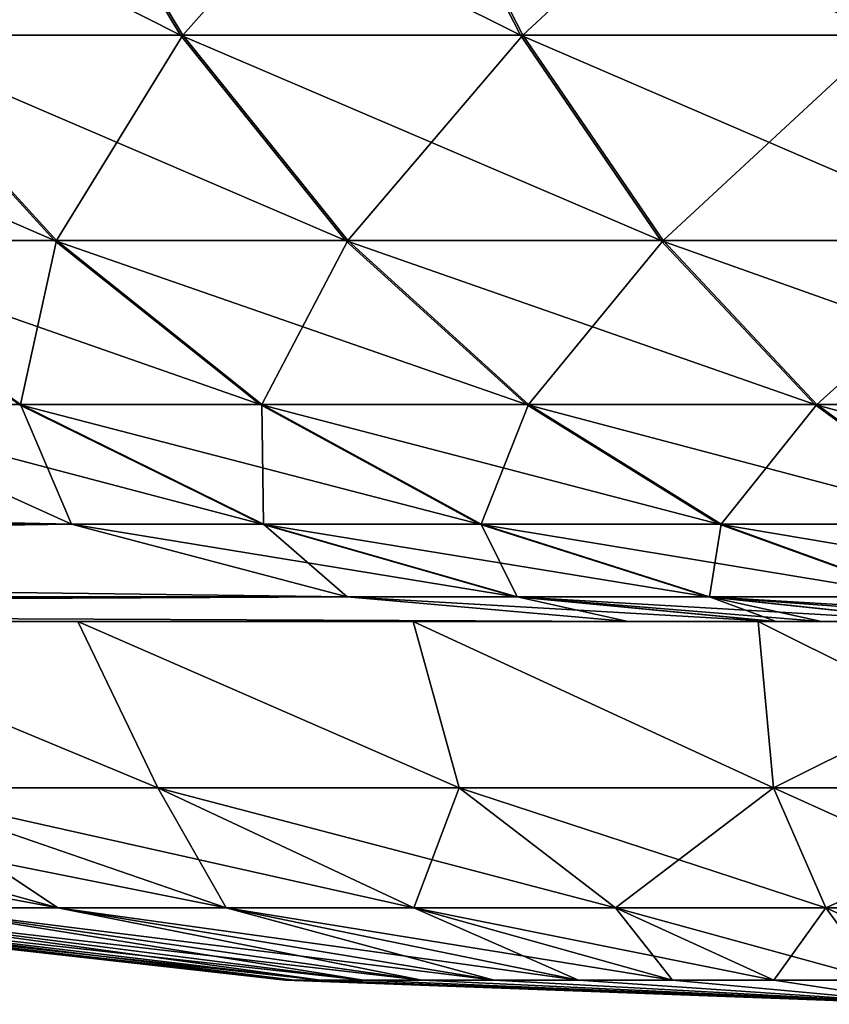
# Model space of a CAD drawing. Header units: millimetres. Extents: x -44.7 to 52.5, y -25.6 to 0.
# Tile 24 of 256: x -27.4 to -26.2, y -25.6 to -24.1. Entities that reach past the tile are written whole.
import ezdxf

# ---------------------------------------------------------------- set-up
doc = ezdxf.new("R2010")
doc.units = ezdxf.units.MM
doc.header["$LTSCALE"] = 65.185185
for name, color, linetype in [('18', 7, 'CONTINUOUS'), ('19', 7, 'CONTINUOUS'), ('2', 7, 'CONTINUOUS'), ('23', 7, 'CONTINUOUS'), ('24', 7, 'CONTINUOUS'), ('310', 7, 'CONTINUOUS'), ('311', 7, 'CONTINUOUS'), ('314', 7, 'CONTINUOUS'), ('315', 7, 'CONTINUOUS')]:
    doc.layers.add(name, color=color, linetype=linetype)

msp = doc.modelspace()

# ---------------------------------------------------------------- linework, layer by layer
at = {"layer": '18', "linetype": 'Continuous'}
for points in [[(-27.6698, -24.0817, -36.3954), (-27.93, -23.7021, -36.6763), (-27.1782, -24.0817, -36.8043), (-27.6698, -24.0817, -36.3954)], [(-27.1782, -24.0817, -36.8043), (-27.93, -23.7021, -36.6763), (-27.407, -23.7021, -37.1114), (-27.1782, -24.0817, -36.8043)], [(-27.1782, -24.0817, -36.8043), (-27.407, -23.7021, -37.1114), (-26.6458, -24.0817, -37.1585), (-27.1782, -24.0817, -36.8043)], [(-26.6458, -24.0817, -37.1585), (-27.407, -23.7021, -37.1114), (-26.8406, -23.7021, -37.4882), (-26.6458, -24.0817, -37.1585)], [(-26.6458, -24.0817, -37.1585), (-26.8406, -23.7021, -37.4882), (-26.0788, -24.0817, -37.454), (-26.6458, -24.0817, -37.1585)], [(-26.0788, -24.0817, -37.454), (-26.8406, -23.7021, -37.4882), (-26.2373, -23.7021, -37.8026), (-26.0788, -24.0817, -37.454)], [(-26.0788, -24.0817, -37.454), (-26.2373, -23.7021, -37.8026), (-25.4834, -24.0817, -37.6874), (-26.0788, -24.0817, -37.454)], [(-25.4834, -24.0817, -37.6874), (-26.2373, -23.7021, -37.8026), (-25.604, -23.7021, -38.0508), (-25.4834, -24.0817, -37.6874)], [(-27.7887, -24.4033, -35.6521), (-28.115, -24.0817, -35.9364), (-27.3756, -24.4033, -36.0779), (-27.7887, -24.4033, -35.6521)], [(-27.3756, -24.4033, -36.0779), (-28.115, -24.0817, -35.9364), (-27.6698, -24.0817, -36.3954), (-27.3756, -24.4033, -36.0779)], [(-27.3756, -24.4033, -36.0779), (-27.6698, -24.0817, -36.3954), (-26.9196, -24.4033, -36.4573), (-27.3756, -24.4033, -36.0779)], [(-26.9196, -24.4033, -36.4573), (-27.6698, -24.0817, -36.3954), (-27.1782, -24.0817, -36.8043), (-26.9196, -24.4033, -36.4573)], [(-26.9196, -24.4033, -36.4573), (-27.1782, -24.0817, -36.8043), (-26.4257, -24.4033, -36.786), (-26.9196, -24.4033, -36.4573)], [(-26.4257, -24.4033, -36.786), (-27.1782, -24.0817, -36.8043), (-26.6458, -24.0817, -37.1585), (-26.4257, -24.4033, -36.786)], [(-26.4257, -24.4033, -36.786), (-26.6458, -24.0817, -37.1585), (-25.8996, -24.4033, -37.0601), (-26.4257, -24.4033, -36.786)], [(-25.8996, -24.4033, -37.0601), (-26.6458, -24.0817, -37.1585), (-26.0788, -24.0817, -37.454), (-25.8996, -24.4033, -37.0601)], [(-27.4314, -24.6603, -35.3408), (-27.7887, -24.4033, -35.6521), (-27.0535, -24.6603, -35.7303), (-27.4314, -24.6603, -35.3408)], [(-27.0535, -24.6603, -35.7303), (-27.7887, -24.4033, -35.6521), (-27.3756, -24.4033, -36.0779), (-27.0535, -24.6603, -35.7303)], [(-27.0535, -24.6603, -35.7303), (-27.3756, -24.4033, -36.0779), (-26.6364, -24.6603, -36.0773), (-27.0535, -24.6603, -35.7303)], [(-26.6364, -24.6603, -36.0773), (-27.3756, -24.4033, -36.0779), (-26.9196, -24.4033, -36.4573), (-26.6364, -24.6603, -36.0773)], [(-26.6364, -24.6603, -36.0773), (-26.9196, -24.4033, -36.4573), (-26.1846, -24.6603, -36.3779), (-26.6364, -24.6603, -36.0773)], [(-26.1846, -24.6603, -36.3779), (-26.9196, -24.4033, -36.4573), (-26.4257, -24.4033, -36.786), (-26.1846, -24.6603, -36.3779)], [(-26.1846, -24.6603, -36.3779), (-26.4257, -24.4033, -36.786), (-25.7033, -24.6603, -36.6287), (-26.1846, -24.6603, -36.3779)], [(-25.7033, -24.6603, -36.6287), (-26.4257, -24.4033, -36.786), (-25.8996, -24.4033, -37.0601), (-25.7033, -24.6603, -36.6287)], [(-27.3489, -24.8478, -34.6268), (-27.7631, -24.6603, -34.9167), (-27.0502, -24.8478, -35.0086), (-27.3489, -24.8478, -34.6268)], [(-27.0502, -24.8478, -35.0086), (-27.7631, -24.6603, -34.9167), (-27.4314, -24.6603, -35.3408), (-27.0502, -24.8478, -35.0086)], [(-27.0502, -24.8478, -35.0086), (-27.4314, -24.6603, -35.3408), (-26.71, -24.8478, -35.3594), (-27.0502, -24.8478, -35.0086)], [(-26.71, -24.8478, -35.3594), (-27.4314, -24.6603, -35.3408), (-27.0535, -24.6603, -35.7303), (-26.71, -24.8478, -35.3594)], [(-26.71, -24.8478, -35.3594), (-27.0535, -24.6603, -35.7303), (-26.3342, -24.8478, -35.672), (-26.71, -24.8478, -35.3594)], [(-26.3342, -24.8478, -35.672), (-27.0535, -24.6603, -35.7303), (-26.6364, -24.6603, -36.0773), (-26.3342, -24.8478, -35.672)], [(-26.3342, -24.8478, -35.672), (-26.6364, -24.6603, -36.0773), (-25.9274, -24.8478, -35.9427), (-26.3342, -24.8478, -35.672)], [(-25.9274, -24.8478, -35.9427), (-26.6364, -24.6603, -36.0773), (-26.1846, -24.6603, -36.3779), (-25.9274, -24.8478, -35.9427)], [(-25.9274, -24.8478, -35.9427), (-26.1846, -24.6603, -36.3779), (-25.4939, -24.8478, -36.1685), (-25.9274, -24.8478, -35.9427)], [(-25.4939, -24.8478, -36.1685), (-26.1846, -24.6603, -36.3779), (-25.7033, -24.6603, -36.6287), (-25.4939, -24.8478, -36.1685)], [(-26.9173, -24.9617, -34.3245), (-27.3489, -24.8478, -34.6268), (-26.6529, -24.9617, -34.6624), (-26.9173, -24.9617, -34.3245)], [(-26.6529, -24.9617, -34.6624), (-27.3489, -24.8478, -34.6268), (-27.0502, -24.8478, -35.0086), (-26.6529, -24.9617, -34.6624)], [(-26.6529, -24.9617, -34.6624), (-27.0502, -24.8478, -35.0086), (-26.3518, -24.9617, -34.9729), (-26.6529, -24.9617, -34.6624)], [(-26.3518, -24.9617, -34.9729), (-27.0502, -24.8478, -35.0086), (-26.71, -24.8478, -35.3594), (-26.3518, -24.9617, -34.9729)], [(-26.3518, -24.9617, -34.9729), (-26.71, -24.8478, -35.3594), (-26.0193, -24.9617, -35.2494), (-26.3518, -24.9617, -34.9729)], [(-26.0193, -24.9617, -35.2494), (-26.71, -24.8478, -35.3594), (-26.3342, -24.8478, -35.672), (-26.0193, -24.9617, -35.2494)], [(-26.0193, -24.9617, -35.2494), (-26.3342, -24.8478, -35.672), (-25.6593, -24.9617, -35.489), (-26.0193, -24.9617, -35.2494)], [(-25.6593, -24.9617, -35.489), (-26.3342, -24.8478, -35.672), (-25.9274, -24.8478, -35.9427), (-25.6593, -24.9617, -35.489)], [(-26.247, -25, -34.3096), (-26.4767, -25, -34.016), (-26.9173, -24.9617, -34.3245), (-26.247, -25, -34.3096)], [(-26.247, -25, -34.3096), (-26.9173, -24.9617, -34.3245), (-26.6529, -24.9617, -34.6624), (-26.247, -25, -34.3096)], [(-25.9864, -25, -34.5782), (-26.1742, -25, -34.3906), (-26.6529, -24.9617, -34.6624), (-25.9864, -25, -34.5782)], [(-25.9864, -25, -34.5782), (-26.6529, -24.9617, -34.6624), (-26.3518, -24.9617, -34.9729), (-25.9864, -25, -34.5782)], [(-26.1742, -25, -34.3906), (-26.247, -25, -34.3096), (-26.6529, -24.9617, -34.6624), (-26.1742, -25, -34.3906)], [(-25.698, -25, -34.8182), (-25.8233, -25, -34.7202), (-26.3518, -24.9617, -34.9729), (-25.698, -25, -34.8182)], [(-25.698, -25, -34.8182), (-26.3518, -24.9617, -34.9729), (-26.0193, -24.9617, -35.2494), (-25.698, -25, -34.8182)], [(-25.8233, -25, -34.7202), (-25.9864, -25, -34.5782), (-26.3518, -24.9617, -34.9729), (-25.8233, -25, -34.7202)]]:
    msp.add_3dface(points, dxfattribs=at)
at = {"layer": '19', "linetype": 'Continuous'}
for points in [[(-35.7514, -24.8478, -22.6268), (-36.1655, -24.6603, -22.9167), (-27.3489, -24.8478, -34.6268), (-35.7514, -24.8478, -22.6268)], [(-27.3489, -24.8478, -34.6268), (-36.1655, -24.6603, -22.9167), (-27.7631, -24.6603, -34.9167), (-27.3489, -24.8478, -34.6268)], [(-35.3197, -24.9617, -22.3245), (-35.7514, -24.8478, -22.6268), (-26.9173, -24.9617, -34.3245), (-35.3197, -24.9617, -22.3245)], [(-26.9173, -24.9617, -34.3245), (-35.7514, -24.8478, -22.6268), (-27.3489, -24.8478, -34.6268), (-26.9173, -24.9617, -34.3245)], [(-26.4767, -25, -34.016), (-34.8792, -25, -22.016), (-35.3197, -24.9617, -22.3245), (-26.4767, -25, -34.016)], [(-26.4767, -25, -34.016), (-35.3197, -24.9617, -22.3245), (-26.9173, -24.9617, -34.3245), (-26.4767, -25, -34.016)]]:
    msp.add_3dface(points, dxfattribs=at)
at = {"layer": '2', "linetype": 'Continuous'}
for points in [[(-34.8792, -25, -22.016), (-26.4767, -25, -34.016), (-29.6687, -25, -25.5938), (-34.8792, -25, -22.016)], [(-26.4767, -25, 34.016), (-34.8792, -25, 22.016), (-28.3065, -25, 27.2679), (-26.4767, -25, 34.016)], [(-29.6687, -25, -25.5938), (-26.4767, -25, -34.016), (-29.4174, -25, -26.0785), (-29.6687, -25, -25.5938)], [(-29.4174, -25, -26.0785), (-26.4767, -25, -34.016), (-29.1031, -25, -26.5238), (-29.4174, -25, -26.0785)], [(-29.1031, -25, -26.5238), (-26.4767, -25, -34.016), (-28.7299, -25, -26.9236), (-29.1031, -25, -26.5238)], [(-28.7299, -25, -26.9236), (-26.4767, -25, -34.016), (-28.3065, -25, -27.2679), (-28.7299, -25, -26.9236)], [(-28.3065, -25, -27.2679), (-26.4767, -25, -34.016), (-27.8407, -25, -27.5512), (-28.3065, -25, -27.2679)], [(-27.8407, -25, 27.5512), (-26.4767, -25, 34.016), (-28.3065, -25, 27.2679), (-27.8407, -25, 27.5512)], [(-27.8407, -25, -27.5512), (-26.4767, -25, -34.016), (-27.339, -25, -27.7692), (-27.8407, -25, -27.5512)], [(-27.339, -25, 27.7692), (-26.4767, -25, 34.016), (-27.8407, -25, 27.5512), (-27.339, -25, 27.7692)], [(-27.339, -25, 20.2308), (-27.8407, -25, 20.4488), (-27.339, -25, -20.2308), (-27.339, -25, 20.2308)], [(-27.339, -25, -20.2308), (-27.8407, -25, 20.4488), (-27.8407, -25, -20.4488), (-27.339, -25, -20.2308)], [(-27.339, -25, -27.7692), (-26.4767, -25, -34.016), (-26.8137, -25, -27.9162), (-27.339, -25, -27.7692)], [(-26.8137, -25, 27.9162), (-26.4767, -25, 34.016), (-27.339, -25, 27.7692), (-26.8137, -25, 27.9162)], [(-26.8137, -25, 20.0838), (-27.339, -25, 20.2308), (-26.8137, -25, -20.0838), (-26.8137, -25, 20.0838)], [(-26.8137, -25, -20.0838), (-27.339, -25, 20.2308), (-27.339, -25, -20.2308), (-26.8137, -25, -20.0838)], [(-26.8137, -25, -27.9162), (-26.4767, -25, -34.016), (-26.2735, -25, -27.9906), (-26.8137, -25, -27.9162)], [(-26.2735, -25, 27.9906), (-26.4767, -25, 34.016), (-26.8137, -25, 27.9162), (-26.2735, -25, 27.9906)], [(-26.2735, -25, 20.0094), (-26.8137, -25, 20.0838), (-26.2735, -25, -20.0094), (-26.2735, -25, 20.0094)], [(-26.2735, -25, -20.0094), (-26.8137, -25, 20.0838), (-26.8137, -25, -20.0838), (-26.2735, -25, -20.0094)], [(-26.4767, -25, -34.016), (-26.247, -25, -34.3096), (-26.2735, -25, -27.9906), (-26.4767, -25, -34.016)], [(-26.2453, -25, 34.3116), (-26.4767, -25, 34.016), (-26.2735, -25, 27.9906), (-26.2453, -25, 34.3116)], [(-25.9864, -25, -34.5782), (-25.8233, -25, -34.7202), (-26.2735, -25, -27.9906), (-25.9864, -25, -34.5782)], [(-26.2735, -25, -27.9906), (-25.8233, -25, -34.7202), (-25.7265, -25, -27.9906), (-26.2735, -25, -27.9906)], [(-26.1742, -25, -34.3906), (-25.9864, -25, -34.5782), (-26.2735, -25, -27.9906), (-26.1742, -25, -34.3906)], [(-26.247, -25, -34.3096), (-26.1742, -25, -34.3906), (-26.2735, -25, -27.9906), (-26.247, -25, -34.3096)], [(-25.7265, -25, 27.9906), (-26.2453, -25, 34.3116), (-26.2735, -25, 27.9906), (-25.7265, -25, 27.9906)], [(-25.7265, -25, 20.0094), (-26.2735, -25, 20.0094), (-25.7265, -25, -20.0094), (-25.7265, -25, 20.0094)], [(-25.7265, -25, -20.0094), (-26.2735, -25, 20.0094), (-26.2735, -25, -20.0094), (-25.7265, -25, -20.0094)], [(-26.174, -25, 34.3908), (-26.2453, -25, 34.3116), (-25.7265, -25, 27.9906), (-26.174, -25, 34.3908)], [(-25.9845, -25, 34.58), (-26.174, -25, 34.3908), (-25.7265, -25, 27.9906), (-25.9845, -25, 34.58)]]:
    msp.add_3dface(points, dxfattribs=at)
at = {"layer": '23', "linetype": 'Continuous'}
for points in [[(-27.3489, -24.8478, 34.6268), (-27.7631, -24.6603, 34.9167), (-35.7514, -24.8478, 22.6268), (-27.3489, -24.8478, 34.6268)], [(-35.3197, -24.9617, 22.3245), (-27.3489, -24.8478, 34.6268), (-35.7514, -24.8478, 22.6268), (-35.3197, -24.9617, 22.3245)], [(-26.9173, -24.9617, 34.3245), (-27.3489, -24.8478, 34.6268), (-35.3197, -24.9617, 22.3245), (-26.9173, -24.9617, 34.3245)], [(-34.8792, -25, 22.016), (-26.9173, -24.9617, 34.3245), (-35.3197, -24.9617, 22.3245), (-34.8792, -25, 22.016)], [(-34.8792, -25, 22.016), (-26.4767, -25, 34.016), (-26.9173, -24.9617, 34.3245), (-34.8792, -25, 22.016)]]:
    msp.add_3dface(points, dxfattribs=at)
at = {"layer": '24', "linetype": 'Continuous'}
for points in [[(-27.6665, -24.0817, 36.3985), (-27.4032, -23.7021, 37.1142), (-27.9265, -23.7021, 36.6795), (-27.6665, -24.0817, 36.3985)], [(-27.1746, -24.0817, 36.807), (-27.4032, -23.7021, 37.1142), (-27.6665, -24.0817, 36.3985), (-27.1746, -24.0817, 36.807)], [(-27.1746, -24.0817, 36.807), (-26.8365, -23.7021, 37.4906), (-27.4032, -23.7021, 37.1142), (-27.1746, -24.0817, 36.807)], [(-26.642, -24.0817, 37.1608), (-26.8365, -23.7021, 37.4906), (-27.1746, -24.0817, 36.807), (-26.642, -24.0817, 37.1608)], [(-26.642, -24.0817, 37.1608), (-26.233, -23.7021, 37.8045), (-26.8365, -23.7021, 37.4906), (-26.642, -24.0817, 37.1608)], [(-26.0747, -24.0817, 37.4559), (-26.233, -23.7021, 37.8045), (-26.642, -24.0817, 37.1608), (-26.0747, -24.0817, 37.4559)], [(-26.0747, -24.0817, 37.4559), (-25.5994, -23.7021, 38.0523), (-26.233, -23.7021, 37.8045), (-26.0747, -24.0817, 37.4559)], [(-27.3726, -24.4033, 36.0808), (-27.6665, -24.0817, 36.3985), (-27.786, -24.4033, 35.6552), (-27.3726, -24.4033, 36.0808)], [(-27.3726, -24.4033, 36.0808), (-27.1746, -24.0817, 36.807), (-27.6665, -24.0817, 36.3985), (-27.3726, -24.4033, 36.0808)], [(-26.9162, -24.4033, 36.4598), (-27.1746, -24.0817, 36.807), (-27.3726, -24.4033, 36.0808), (-26.9162, -24.4033, 36.4598)], [(-26.9162, -24.4033, 36.4598), (-26.642, -24.0817, 37.1608), (-27.1746, -24.0817, 36.807), (-26.9162, -24.4033, 36.4598)], [(-26.4221, -24.4033, 36.7881), (-26.642, -24.0817, 37.1608), (-26.9162, -24.4033, 36.4598), (-26.4221, -24.4033, 36.7881)], [(-26.4221, -24.4033, 36.7881), (-26.0747, -24.0817, 37.4559), (-26.642, -24.0817, 37.1608), (-26.4221, -24.4033, 36.7881)], [(-25.8958, -24.4033, 37.0618), (-26.0747, -24.0817, 37.4559), (-26.4221, -24.4033, 36.7881), (-25.8958, -24.4033, 37.0618)], [(-27.4289, -24.6603, 35.3436), (-27.3726, -24.4033, 36.0808), (-27.786, -24.4033, 35.6552), (-27.4289, -24.6603, 35.3436)], [(-27.4289, -24.6603, 35.3436), (-27.786, -24.4033, 35.6552), (-27.7631, -24.6603, 34.9167), (-27.4289, -24.6603, 35.3436)], [(-27.0508, -24.6603, 35.7329), (-27.3726, -24.4033, 36.0808), (-27.4289, -24.6603, 35.3436), (-27.0508, -24.6603, 35.7329)], [(-27.0508, -24.6603, 35.7329), (-26.9162, -24.4033, 36.4598), (-27.3726, -24.4033, 36.0808), (-27.0508, -24.6603, 35.7329)], [(-26.6333, -24.6603, 36.0796), (-26.9162, -24.4033, 36.4598), (-27.0508, -24.6603, 35.7329), (-26.6333, -24.6603, 36.0796)], [(-26.6333, -24.6603, 36.0796), (-26.4221, -24.4033, 36.7881), (-26.9162, -24.4033, 36.4598), (-26.6333, -24.6603, 36.0796)], [(-26.1813, -24.6603, 36.3799), (-26.4221, -24.4033, 36.7881), (-26.6333, -24.6603, 36.0796), (-26.1813, -24.6603, 36.3799)], [(-26.1813, -24.6603, 36.3799), (-25.8958, -24.4033, 37.0618), (-26.4221, -24.4033, 36.7881), (-26.1813, -24.6603, 36.3799)], [(-25.6998, -24.6603, 36.6303), (-25.8958, -24.4033, 37.0618), (-26.1813, -24.6603, 36.3799), (-25.6998, -24.6603, 36.6303)], [(-27.3489, -24.8478, 34.6268), (-27.4289, -24.6603, 35.3436), (-27.7631, -24.6603, 34.9167), (-27.3489, -24.8478, 34.6268)], [(-27.048, -24.8478, 35.0112), (-27.0508, -24.6603, 35.7329), (-27.4289, -24.6603, 35.3436), (-27.048, -24.8478, 35.0112)], [(-27.048, -24.8478, 35.0112), (-27.4289, -24.6603, 35.3436), (-27.3489, -24.8478, 34.6268), (-27.048, -24.8478, 35.0112)], [(-26.7074, -24.8478, 35.3618), (-26.6333, -24.6603, 36.0796), (-27.0508, -24.6603, 35.7329), (-26.7074, -24.8478, 35.3618)], [(-26.7074, -24.8478, 35.3618), (-27.0508, -24.6603, 35.7329), (-27.048, -24.8478, 35.0112), (-26.7074, -24.8478, 35.3618)], [(-26.3315, -24.8478, 35.674), (-26.6333, -24.6603, 36.0796), (-26.7074, -24.8478, 35.3618), (-26.3315, -24.8478, 35.674)], [(-26.3315, -24.8478, 35.674), (-26.1813, -24.6603, 36.3799), (-26.6333, -24.6603, 36.0796), (-26.3315, -24.8478, 35.674)], [(-25.9244, -24.8478, 35.9444), (-26.1813, -24.6603, 36.3799), (-26.3315, -24.8478, 35.674), (-25.9244, -24.8478, 35.9444)], [(-25.9244, -24.8478, 35.9444), (-25.6998, -24.6603, 36.6303), (-26.1813, -24.6603, 36.3799), (-25.9244, -24.8478, 35.9444)], [(-26.9173, -24.9617, 34.3245), (-27.048, -24.8478, 35.0112), (-27.3489, -24.8478, 34.6268), (-26.9173, -24.9617, 34.3245)], [(-26.6509, -24.9617, 34.6647), (-26.7074, -24.8478, 35.3618), (-27.048, -24.8478, 35.0112), (-26.6509, -24.9617, 34.6647)], [(-26.6509, -24.9617, 34.6647), (-27.048, -24.8478, 35.0112), (-26.9173, -24.9617, 34.3245), (-26.6509, -24.9617, 34.6647)], [(-26.3496, -24.9617, 34.9749), (-26.3315, -24.8478, 35.674), (-26.7074, -24.8478, 35.3618), (-26.3496, -24.9617, 34.9749)], [(-26.3496, -24.9617, 34.9749), (-26.7074, -24.8478, 35.3618), (-26.6509, -24.9617, 34.6647), (-26.3496, -24.9617, 34.9749)], [(-26.0169, -24.9617, 35.2512), (-26.3315, -24.8478, 35.674), (-26.3496, -24.9617, 34.9749), (-26.0169, -24.9617, 35.2512)], [(-26.0169, -24.9617, 35.2512), (-25.9244, -24.8478, 35.9444), (-26.3315, -24.8478, 35.674), (-26.0169, -24.9617, 35.2512)], [(-26.4767, -25, 34.016), (-26.6509, -24.9617, 34.6647), (-26.9173, -24.9617, 34.3245), (-26.4767, -25, 34.016)], [(-26.4767, -25, 34.016), (-26.2453, -25, 34.3116), (-26.6509, -24.9617, 34.6647), (-26.4767, -25, 34.016)], [(-26.2453, -25, 34.3116), (-26.3496, -24.9617, 34.9749), (-26.6509, -24.9617, 34.6647), (-26.2453, -25, 34.3116)], [(-26.2453, -25, 34.3116), (-26.174, -25, 34.3908), (-26.3496, -24.9617, 34.9749), (-26.2453, -25, 34.3116)], [(-26.174, -25, 34.3908), (-25.9845, -25, 34.58), (-26.3496, -24.9617, 34.9749), (-26.174, -25, 34.3908)], [(-25.9845, -25, 34.58), (-26.0169, -24.9617, 35.2512), (-26.3496, -24.9617, 34.9749), (-25.9845, -25, 34.58)]]:
    msp.add_3dface(points, dxfattribs=at)
at = {"layer": '310', "linetype": 'Continuous'}
for points in [[(-27.8407, -25, 20.4488), (-27.339, -25, 20.2308), (-27.2137, -25.261, 21.233), (-27.8407, -25, 20.4488)], [(-27.6526, -25.261, 21.4705), (-27.8407, -25, 20.4488), (-27.2137, -25.261, 21.233), (-27.6526, -25.261, 21.4705)], [(-27.339, -25, 20.2308), (-26.8137, -25, 20.0838), (-26.7417, -25.261, 21.0709), (-27.339, -25, 20.2308)], [(-27.2137, -25.261, 21.233), (-27.339, -25, 20.2308), (-26.7417, -25.261, 21.0709), (-27.2137, -25.261, 21.233)], [(-26.8137, -25, 20.0838), (-26.2735, -25, 20.0094), (-26.2495, -25.261, 20.9888), (-26.8137, -25, 20.0838)], [(-26.7417, -25.261, 21.0709), (-26.8137, -25, 20.0838), (-26.2495, -25.261, 20.9888), (-26.7417, -25.261, 21.0709)], [(-26.2735, -25, 20.0094), (-25.7265, -25, 20.0094), (-26.2495, -25.261, 20.9888), (-26.2735, -25, 20.0094)], [(-26.2495, -25.261, 20.9888), (-25.7265, -25, 20.0094), (-25.7505, -25.261, 20.9888), (-26.2495, -25.261, 20.9888)], [(-28.0464, -25.261, 21.777), (-27.6526, -25.261, 21.4705), (-27.3704, -25.449, 22.5114), (-28.0464, -25.261, 21.777)], [(-28.0464, -25.261, 21.777), (-27.3704, -25.449, 22.5114), (-27.5967, -25.449, 22.7572), (-28.0464, -25.261, 21.777)], [(-27.6526, -25.261, 21.4705), (-27.2137, -25.261, 21.233), (-27.1067, -25.449, 22.3061), (-27.6526, -25.261, 21.4705)], [(-27.6526, -25.261, 21.4705), (-27.1067, -25.449, 22.3061), (-27.3704, -25.449, 22.5114), (-27.6526, -25.261, 21.4705)], [(-27.2137, -25.261, 21.233), (-26.7417, -25.261, 21.0709), (-26.8128, -25.449, 22.147), (-27.2137, -25.261, 21.233)], [(-27.2137, -25.261, 21.233), (-26.8128, -25.449, 22.147), (-27.1067, -25.449, 22.3061), (-27.2137, -25.261, 21.233)], [(-26.7417, -25.261, 21.0709), (-26.4967, -25.449, 22.0385), (-26.8128, -25.449, 22.147), (-26.7417, -25.261, 21.0709)], [(-26.7417, -25.261, 21.0709), (-26.2495, -25.261, 20.9888), (-26.4967, -25.449, 22.0385), (-26.7417, -25.261, 21.0709)], [(-26.2495, -25.261, 20.9888), (-26.1671, -25.449, 21.9835), (-26.4967, -25.449, 22.0385), (-26.2495, -25.261, 20.9888)], [(-26.2495, -25.261, 20.9888), (-25.7505, -25.261, 20.9888), (-26.1671, -25.449, 21.9835), (-26.2495, -25.261, 20.9888)], [(-25.7505, -25.261, 20.9888), (-25.8329, -25.449, 21.9835), (-26.1671, -25.449, 21.9835), (-25.7505, -25.261, 20.9888)], [(-27.014, -25.5622, 24), (-28.0234, -25.449, 24), (-27.9958, -25.449, 23.667), (-27.014, -25.5622, 24)], [(-27.0002, -25.5622, 23.8331), (-27.014, -25.5622, 24), (-27.9958, -25.449, 23.667), (-27.0002, -25.5622, 23.8331)], [(-27.9137, -25.449, 23.343), (-27.0002, -25.5622, 23.8331), (-27.9958, -25.449, 23.667), (-27.9137, -25.449, 23.343)], [(-26.9591, -25.5622, 23.6708), (-27.0002, -25.5622, 23.8331), (-27.9137, -25.449, 23.343), (-26.9591, -25.5622, 23.6708)], [(-27.7795, -25.449, 23.037), (-26.9591, -25.5622, 23.6708), (-27.9137, -25.449, 23.343), (-27.7795, -25.449, 23.037)], [(-26.8918, -25.5622, 23.5174), (-26.9591, -25.5622, 23.6708), (-27.7795, -25.449, 23.037), (-26.8918, -25.5622, 23.5174)], [(-27.5967, -25.449, 22.7572), (-26.8918, -25.5622, 23.5174), (-27.7795, -25.449, 23.037), (-27.5967, -25.449, 22.7572)], [(-26.8002, -25.5622, 23.3772), (-26.8918, -25.5622, 23.5174), (-27.5967, -25.449, 22.7572), (-26.8002, -25.5622, 23.3772)], [(-27.3704, -25.449, 22.5114), (-26.8002, -25.5622, 23.3772), (-27.5967, -25.449, 22.7572), (-27.3704, -25.449, 22.5114)], [(-26.6868, -25.5622, 23.254), (-26.8002, -25.5622, 23.3772), (-27.3704, -25.449, 22.5114), (-26.6868, -25.5622, 23.254)], [(-27.1067, -25.449, 22.3061), (-26.6868, -25.5622, 23.254), (-27.3704, -25.449, 22.5114), (-27.1067, -25.449, 22.3061)], [(-26.5546, -25.5622, 23.1511), (-26.6868, -25.5622, 23.254), (-27.1067, -25.449, 22.3061), (-26.5546, -25.5622, 23.1511)], [(-26.8128, -25.449, 22.147), (-26.5546, -25.5622, 23.1511), (-27.1067, -25.449, 22.3061), (-26.8128, -25.449, 22.147)], [(-26.4073, -25.5622, 23.0714), (-26.5546, -25.5622, 23.1511), (-26.8128, -25.449, 22.147), (-26.4073, -25.5622, 23.0714)], [(-26.4967, -25.449, 22.0385), (-26.4073, -25.5622, 23.0714), (-26.8128, -25.449, 22.147), (-26.4967, -25.449, 22.0385)], [(-26.2489, -25.5622, 23.017), (-26.4073, -25.5622, 23.0714), (-26.4967, -25.449, 22.0385), (-26.2489, -25.5622, 23.017)], [(-26.1671, -25.449, 21.9835), (-26.2489, -25.5622, 23.017), (-26.4967, -25.449, 22.0385), (-26.1671, -25.449, 21.9835)], [(-26.0837, -25.5622, 22.9895), (-26.2489, -25.5622, 23.017), (-26.1671, -25.449, 21.9835), (-26.0837, -25.5622, 22.9895)], [(-25.8329, -25.449, 21.9835), (-26.0837, -25.5622, 22.9895), (-26.1671, -25.449, 21.9835), (-25.8329, -25.449, 21.9835)], [(-27.0002, -25.5622, 23.8331), (-26, -25.6, 24), (-27.014, -25.5622, 24), (-27.0002, -25.5622, 23.8331)], [(-26.9591, -25.5622, 23.6708), (-26, -25.6, 24), (-27.0002, -25.5622, 23.8331), (-26.9591, -25.5622, 23.6708)], [(-26.8918, -25.5622, 23.5174), (-26, -25.6, 24), (-26.9591, -25.5622, 23.6708), (-26.8918, -25.5622, 23.5174)], [(-26.8002, -25.5622, 23.3772), (-26, -25.6, 24), (-26.8918, -25.5622, 23.5174), (-26.8002, -25.5622, 23.3772)], [(-26.6868, -25.5622, 23.254), (-26, -25.6, 24), (-26.8002, -25.5622, 23.3772), (-26.6868, -25.5622, 23.254)], [(-26.5546, -25.5622, 23.1511), (-26, -25.6, 24), (-26.6868, -25.5622, 23.254), (-26.5546, -25.5622, 23.1511)], [(-26.4073, -25.5622, 23.0714), (-26, -25.6, 24), (-26.5546, -25.5622, 23.1511), (-26.4073, -25.5622, 23.0714)], [(-26.2489, -25.5622, 23.017), (-26, -25.6, 24), (-26.4073, -25.5622, 23.0714), (-26.2489, -25.5622, 23.017)], [(-26.0837, -25.5622, 22.9895), (-26, -25.6, 24), (-26.2489, -25.5622, 23.017), (-26.0837, -25.5622, 22.9895)]]:
    msp.add_3dface(points, dxfattribs=at)
at = {"layer": '311', "linetype": 'Continuous'}
for points in [[(-27.339, -25, 27.7692), (-27.8407, -25, 27.5512), (-27.2137, -25.261, 26.767), (-27.339, -25, 27.7692)], [(-27.2137, -25.261, 26.767), (-27.8407, -25, 27.5512), (-27.6526, -25.261, 26.5295), (-27.2137, -25.261, 26.767)], [(-26.8137, -25, 27.9162), (-27.339, -25, 27.7692), (-26.7417, -25.261, 26.9291), (-26.8137, -25, 27.9162)], [(-26.7417, -25.261, 26.9291), (-27.339, -25, 27.7692), (-27.2137, -25.261, 26.767), (-26.7417, -25.261, 26.9291)], [(-26.2735, -25, 27.9906), (-26.8137, -25, 27.9162), (-26.2495, -25.261, 27.0112), (-26.2735, -25, 27.9906)], [(-26.2495, -25.261, 27.0112), (-26.8137, -25, 27.9162), (-26.7417, -25.261, 26.9291), (-26.2495, -25.261, 27.0112)], [(-25.7265, -25, 27.9906), (-26.2735, -25, 27.9906), (-25.7505, -25.261, 27.0112), (-25.7265, -25, 27.9906)], [(-25.7505, -25.261, 27.0112), (-26.2735, -25, 27.9906), (-26.2495, -25.261, 27.0112), (-25.7505, -25.261, 27.0112)], [(-28.0464, -25.261, 26.223), (-28.3844, -25.261, 25.8559), (-27.3704, -25.449, 25.4886), (-28.0464, -25.261, 26.223)], [(-28.3844, -25.261, 25.8559), (-27.5967, -25.449, 25.2428), (-27.3704, -25.449, 25.4886), (-28.3844, -25.261, 25.8559)], [(-27.6526, -25.261, 26.5295), (-28.0464, -25.261, 26.223), (-27.1067, -25.449, 25.6939), (-27.6526, -25.261, 26.5295)], [(-28.0464, -25.261, 26.223), (-27.3704, -25.449, 25.4886), (-27.1067, -25.449, 25.6939), (-28.0464, -25.261, 26.223)], [(-27.2137, -25.261, 26.767), (-27.6526, -25.261, 26.5295), (-26.8128, -25.449, 25.853), (-27.2137, -25.261, 26.767)], [(-27.6526, -25.261, 26.5295), (-27.1067, -25.449, 25.6939), (-26.8128, -25.449, 25.853), (-27.6526, -25.261, 26.5295)], [(-26.7417, -25.261, 26.9291), (-27.2137, -25.261, 26.767), (-26.4967, -25.449, 25.9615), (-26.7417, -25.261, 26.9291)], [(-27.2137, -25.261, 26.767), (-26.8128, -25.449, 25.853), (-26.4967, -25.449, 25.9615), (-27.2137, -25.261, 26.767)], [(-26.2495, -25.261, 27.0112), (-26.7417, -25.261, 26.9291), (-26.1671, -25.449, 26.0165), (-26.2495, -25.261, 27.0112)], [(-26.7417, -25.261, 26.9291), (-26.4967, -25.449, 25.9615), (-26.1671, -25.449, 26.0165), (-26.7417, -25.261, 26.9291)], [(-25.7505, -25.261, 27.0112), (-26.2495, -25.261, 27.0112), (-25.8329, -25.449, 26.0165), (-25.7505, -25.261, 27.0112)], [(-26.2495, -25.261, 27.0112), (-26.1671, -25.449, 26.0165), (-25.8329, -25.449, 26.0165), (-26.2495, -25.261, 27.0112)], [(-28.0234, -25.449, 24), (-27.014, -25.5622, 24), (-27.0002, -25.5622, 24.1669), (-28.0234, -25.449, 24)], [(-28.0234, -25.449, 24), (-27.0002, -25.5622, 24.1669), (-27.9958, -25.449, 24.333), (-28.0234, -25.449, 24)], [(-27.0002, -25.5622, 24.1669), (-26.9591, -25.5622, 24.3292), (-27.9958, -25.449, 24.333), (-27.0002, -25.5622, 24.1669)], [(-27.9958, -25.449, 24.333), (-26.9591, -25.5622, 24.3292), (-27.9137, -25.449, 24.657), (-27.9958, -25.449, 24.333)], [(-26.9591, -25.5622, 24.3292), (-26.8918, -25.5622, 24.4826), (-27.9137, -25.449, 24.657), (-26.9591, -25.5622, 24.3292)], [(-27.9137, -25.449, 24.657), (-26.8918, -25.5622, 24.4826), (-27.7795, -25.449, 24.963), (-27.9137, -25.449, 24.657)], [(-26.8918, -25.5622, 24.4826), (-26.8002, -25.5622, 24.6228), (-27.7795, -25.449, 24.963), (-26.8918, -25.5622, 24.4826)], [(-27.7795, -25.449, 24.963), (-26.8002, -25.5622, 24.6228), (-27.5967, -25.449, 25.2428), (-27.7795, -25.449, 24.963)], [(-26.8002, -25.5622, 24.6228), (-26.6868, -25.5622, 24.746), (-27.5967, -25.449, 25.2428), (-26.8002, -25.5622, 24.6228)], [(-27.5967, -25.449, 25.2428), (-26.6868, -25.5622, 24.746), (-27.3704, -25.449, 25.4886), (-27.5967, -25.449, 25.2428)], [(-26.6868, -25.5622, 24.746), (-26.5546, -25.5622, 24.8489), (-27.3704, -25.449, 25.4886), (-26.6868, -25.5622, 24.746)], [(-27.3704, -25.449, 25.4886), (-26.5546, -25.5622, 24.8489), (-27.1067, -25.449, 25.6939), (-27.3704, -25.449, 25.4886)], [(-26.5546, -25.5622, 24.8489), (-26.4073, -25.5622, 24.9286), (-27.1067, -25.449, 25.6939), (-26.5546, -25.5622, 24.8489)], [(-27.1067, -25.449, 25.6939), (-26.4073, -25.5622, 24.9286), (-26.8128, -25.449, 25.853), (-27.1067, -25.449, 25.6939)], [(-26.4073, -25.5622, 24.9286), (-26.2489, -25.5622, 24.983), (-26.8128, -25.449, 25.853), (-26.4073, -25.5622, 24.9286)], [(-26.8128, -25.449, 25.853), (-26.2489, -25.5622, 24.983), (-26.4967, -25.449, 25.9615), (-26.8128, -25.449, 25.853)], [(-26.2489, -25.5622, 24.983), (-26.0837, -25.5622, 25.0105), (-26.4967, -25.449, 25.9615), (-26.2489, -25.5622, 24.983)], [(-26.4967, -25.449, 25.9615), (-26.0837, -25.5622, 25.0105), (-26.1671, -25.449, 26.0165), (-26.4967, -25.449, 25.9615)], [(-26.0837, -25.5622, 25.0105), (-25.9163, -25.5622, 25.0105), (-26.1671, -25.449, 26.0165), (-26.0837, -25.5622, 25.0105)], [(-26.1671, -25.449, 26.0165), (-25.9163, -25.5622, 25.0105), (-25.8329, -25.449, 26.0165), (-26.1671, -25.449, 26.0165)], [(-27.014, -25.5622, 24), (-26, -25.6, 24), (-27.0002, -25.5622, 24.1669), (-27.014, -25.5622, 24)], [(-27.0002, -25.5622, 24.1669), (-26, -25.6, 24), (-26.9591, -25.5622, 24.3292), (-27.0002, -25.5622, 24.1669)], [(-26.9591, -25.5622, 24.3292), (-26, -25.6, 24), (-26.8918, -25.5622, 24.4826), (-26.9591, -25.5622, 24.3292)], [(-26.8918, -25.5622, 24.4826), (-26, -25.6, 24), (-26.8002, -25.5622, 24.6228), (-26.8918, -25.5622, 24.4826)], [(-26.8002, -25.5622, 24.6228), (-26, -25.6, 24), (-26.6868, -25.5622, 24.746), (-26.8002, -25.5622, 24.6228)], [(-26.6868, -25.5622, 24.746), (-26, -25.6, 24), (-26.5546, -25.5622, 24.8489), (-26.6868, -25.5622, 24.746)], [(-26.5546, -25.5622, 24.8489), (-26, -25.6, 24), (-26.4073, -25.5622, 24.9286), (-26.5546, -25.5622, 24.8489)], [(-26.4073, -25.5622, 24.9286), (-26, -25.6, 24), (-26.2489, -25.5622, 24.983), (-26.4073, -25.5622, 24.9286)], [(-26.2489, -25.5622, 24.983), (-26, -25.6, 24), (-26.0837, -25.5622, 25.0105), (-26.2489, -25.5622, 24.983)]]:
    msp.add_3dface(points, dxfattribs=at)
at = {"layer": '314', "linetype": 'Continuous'}
for points in [[(-27.8407, -25, -27.5512), (-27.339, -25, -27.7692), (-27.2137, -25.261, -26.767), (-27.8407, -25, -27.5512)], [(-27.6526, -25.261, -26.5295), (-27.8407, -25, -27.5512), (-27.2137, -25.261, -26.767), (-27.6526, -25.261, -26.5295)], [(-27.339, -25, -27.7692), (-26.8137, -25, -27.9162), (-26.7417, -25.261, -26.9291), (-27.339, -25, -27.7692)], [(-27.2137, -25.261, -26.767), (-27.339, -25, -27.7692), (-26.7417, -25.261, -26.9291), (-27.2137, -25.261, -26.767)], [(-26.8137, -25, -27.9162), (-26.2735, -25, -27.9906), (-26.2495, -25.261, -27.0112), (-26.8137, -25, -27.9162)], [(-26.7417, -25.261, -26.9291), (-26.8137, -25, -27.9162), (-26.2495, -25.261, -27.0112), (-26.7417, -25.261, -26.9291)], [(-26.2735, -25, -27.9906), (-25.7265, -25, -27.9906), (-26.2495, -25.261, -27.0112), (-26.2735, -25, -27.9906)], [(-26.2495, -25.261, -27.0112), (-25.7265, -25, -27.9906), (-25.7505, -25.261, -27.0112), (-26.2495, -25.261, -27.0112)], [(-28.0464, -25.261, -26.223), (-27.6526, -25.261, -26.5295), (-27.3704, -25.449, -25.4886), (-28.0464, -25.261, -26.223)], [(-28.0464, -25.261, -26.223), (-27.3704, -25.449, -25.4886), (-27.5967, -25.449, -25.2428), (-28.0464, -25.261, -26.223)], [(-27.6526, -25.261, -26.5295), (-27.2137, -25.261, -26.767), (-27.1067, -25.449, -25.6939), (-27.6526, -25.261, -26.5295)], [(-27.6526, -25.261, -26.5295), (-27.1067, -25.449, -25.6939), (-27.3704, -25.449, -25.4886), (-27.6526, -25.261, -26.5295)], [(-27.2137, -25.261, -26.767), (-26.7417, -25.261, -26.9291), (-26.8128, -25.449, -25.853), (-27.2137, -25.261, -26.767)], [(-27.2137, -25.261, -26.767), (-26.8128, -25.449, -25.853), (-27.1067, -25.449, -25.6939), (-27.2137, -25.261, -26.767)], [(-26.7417, -25.261, -26.9291), (-26.4967, -25.449, -25.9615), (-26.8128, -25.449, -25.853), (-26.7417, -25.261, -26.9291)], [(-26.7417, -25.261, -26.9291), (-26.2495, -25.261, -27.0112), (-26.4967, -25.449, -25.9615), (-26.7417, -25.261, -26.9291)], [(-26.2495, -25.261, -27.0112), (-26.1671, -25.449, -26.0165), (-26.4967, -25.449, -25.9615), (-26.2495, -25.261, -27.0112)], [(-26.2495, -25.261, -27.0112), (-25.7505, -25.261, -27.0112), (-26.1671, -25.449, -26.0165), (-26.2495, -25.261, -27.0112)], [(-25.7505, -25.261, -27.0112), (-25.8329, -25.449, -26.0165), (-26.1671, -25.449, -26.0165), (-25.7505, -25.261, -27.0112)], [(-27.014, -25.5622, -24), (-28.0234, -25.449, -24), (-27.9958, -25.449, -24.333), (-27.014, -25.5622, -24)], [(-27.0002, -25.5622, -24.1669), (-27.014, -25.5622, -24), (-27.9958, -25.449, -24.333), (-27.0002, -25.5622, -24.1669)], [(-27.9137, -25.449, -24.657), (-27.0002, -25.5622, -24.1669), (-27.9958, -25.449, -24.333), (-27.9137, -25.449, -24.657)], [(-26.9591, -25.5622, -24.3292), (-27.0002, -25.5622, -24.1669), (-27.9137, -25.449, -24.657), (-26.9591, -25.5622, -24.3292)], [(-27.7795, -25.449, -24.963), (-26.9591, -25.5622, -24.3292), (-27.9137, -25.449, -24.657), (-27.7795, -25.449, -24.963)], [(-26.8918, -25.5622, -24.4826), (-26.9591, -25.5622, -24.3292), (-27.7795, -25.449, -24.963), (-26.8918, -25.5622, -24.4826)], [(-27.5967, -25.449, -25.2428), (-26.8918, -25.5622, -24.4826), (-27.7795, -25.449, -24.963), (-27.5967, -25.449, -25.2428)], [(-26.8002, -25.5622, -24.6228), (-26.8918, -25.5622, -24.4826), (-27.5967, -25.449, -25.2428), (-26.8002, -25.5622, -24.6228)], [(-27.3704, -25.449, -25.4886), (-26.8002, -25.5622, -24.6228), (-27.5967, -25.449, -25.2428), (-27.3704, -25.449, -25.4886)], [(-26.6868, -25.5622, -24.746), (-26.8002, -25.5622, -24.6228), (-27.3704, -25.449, -25.4886), (-26.6868, -25.5622, -24.746)], [(-27.1067, -25.449, -25.6939), (-26.6868, -25.5622, -24.746), (-27.3704, -25.449, -25.4886), (-27.1067, -25.449, -25.6939)], [(-26.5546, -25.5622, -24.8489), (-26.6868, -25.5622, -24.746), (-27.1067, -25.449, -25.6939), (-26.5546, -25.5622, -24.8489)], [(-26.8128, -25.449, -25.853), (-26.5546, -25.5622, -24.8489), (-27.1067, -25.449, -25.6939), (-26.8128, -25.449, -25.853)], [(-26.4073, -25.5622, -24.9286), (-26.5546, -25.5622, -24.8489), (-26.8128, -25.449, -25.853), (-26.4073, -25.5622, -24.9286)], [(-26.4967, -25.449, -25.9615), (-26.4073, -25.5622, -24.9286), (-26.8128, -25.449, -25.853), (-26.4967, -25.449, -25.9615)], [(-26.2489, -25.5622, -24.983), (-26.4073, -25.5622, -24.9286), (-26.4967, -25.449, -25.9615), (-26.2489, -25.5622, -24.983)], [(-26.1671, -25.449, -26.0165), (-26.2489, -25.5622, -24.983), (-26.4967, -25.449, -25.9615), (-26.1671, -25.449, -26.0165)], [(-26.0837, -25.5622, -25.0105), (-26.2489, -25.5622, -24.983), (-26.1671, -25.449, -26.0165), (-26.0837, -25.5622, -25.0105)], [(-25.8329, -25.449, -26.0165), (-26.0837, -25.5622, -25.0105), (-26.1671, -25.449, -26.0165), (-25.8329, -25.449, -26.0165)], [(-27.0002, -25.5622, -24.1669), (-26, -25.6, -24), (-27.014, -25.5622, -24), (-27.0002, -25.5622, -24.1669)], [(-26.9591, -25.5622, -24.3292), (-26, -25.6, -24), (-27.0002, -25.5622, -24.1669), (-26.9591, -25.5622, -24.3292)], [(-26.8918, -25.5622, -24.4826), (-26, -25.6, -24), (-26.9591, -25.5622, -24.3292), (-26.8918, -25.5622, -24.4826)], [(-26.8002, -25.5622, -24.6228), (-26, -25.6, -24), (-26.8918, -25.5622, -24.4826), (-26.8002, -25.5622, -24.6228)], [(-26.6868, -25.5622, -24.746), (-26, -25.6, -24), (-26.8002, -25.5622, -24.6228), (-26.6868, -25.5622, -24.746)], [(-26.5546, -25.5622, -24.8489), (-26, -25.6, -24), (-26.6868, -25.5622, -24.746), (-26.5546, -25.5622, -24.8489)], [(-26.4073, -25.5622, -24.9286), (-26, -25.6, -24), (-26.5546, -25.5622, -24.8489), (-26.4073, -25.5622, -24.9286)], [(-26.2489, -25.5622, -24.983), (-26, -25.6, -24), (-26.4073, -25.5622, -24.9286), (-26.2489, -25.5622, -24.983)], [(-26.0837, -25.5622, -25.0105), (-26, -25.6, -24), (-26.2489, -25.5622, -24.983), (-26.0837, -25.5622, -25.0105)]]:
    msp.add_3dface(points, dxfattribs=at)
at = {"layer": '315', "linetype": 'Continuous'}
for points in [[(-27.339, -25, -20.2308), (-27.8407, -25, -20.4488), (-27.2137, -25.261, -21.233), (-27.339, -25, -20.2308)], [(-27.2137, -25.261, -21.233), (-27.8407, -25, -20.4488), (-27.6526, -25.261, -21.4705), (-27.2137, -25.261, -21.233)], [(-26.8137, -25, -20.0838), (-27.339, -25, -20.2308), (-26.7417, -25.261, -21.0709), (-26.8137, -25, -20.0838)], [(-26.7417, -25.261, -21.0709), (-27.339, -25, -20.2308), (-27.2137, -25.261, -21.233), (-26.7417, -25.261, -21.0709)], [(-26.2735, -25, -20.0094), (-26.8137, -25, -20.0838), (-26.2495, -25.261, -20.9888), (-26.2735, -25, -20.0094)], [(-26.2495, -25.261, -20.9888), (-26.8137, -25, -20.0838), (-26.7417, -25.261, -21.0709), (-26.2495, -25.261, -20.9888)], [(-25.7265, -25, -20.0094), (-26.2735, -25, -20.0094), (-25.7505, -25.261, -20.9888), (-25.7265, -25, -20.0094)], [(-25.7505, -25.261, -20.9888), (-26.2735, -25, -20.0094), (-26.2495, -25.261, -20.9888), (-25.7505, -25.261, -20.9888)], [(-28.0464, -25.261, -21.777), (-28.3844, -25.261, -22.1441), (-27.3704, -25.449, -22.5114), (-28.0464, -25.261, -21.777)], [(-28.3844, -25.261, -22.1441), (-27.5967, -25.449, -22.7572), (-27.3704, -25.449, -22.5114), (-28.3844, -25.261, -22.1441)], [(-27.6526, -25.261, -21.4705), (-28.0464, -25.261, -21.777), (-27.1067, -25.449, -22.3061), (-27.6526, -25.261, -21.4705)], [(-28.0464, -25.261, -21.777), (-27.3704, -25.449, -22.5114), (-27.1067, -25.449, -22.3061), (-28.0464, -25.261, -21.777)], [(-27.2137, -25.261, -21.233), (-27.6526, -25.261, -21.4705), (-26.8128, -25.449, -22.147), (-27.2137, -25.261, -21.233)], [(-27.6526, -25.261, -21.4705), (-27.1067, -25.449, -22.3061), (-26.8128, -25.449, -22.147), (-27.6526, -25.261, -21.4705)], [(-26.7417, -25.261, -21.0709), (-27.2137, -25.261, -21.233), (-26.4967, -25.449, -22.0385), (-26.7417, -25.261, -21.0709)], [(-27.2137, -25.261, -21.233), (-26.8128, -25.449, -22.147), (-26.4967, -25.449, -22.0385), (-27.2137, -25.261, -21.233)], [(-26.2495, -25.261, -20.9888), (-26.7417, -25.261, -21.0709), (-26.1671, -25.449, -21.9835), (-26.2495, -25.261, -20.9888)], [(-26.7417, -25.261, -21.0709), (-26.4967, -25.449, -22.0385), (-26.1671, -25.449, -21.9835), (-26.7417, -25.261, -21.0709)], [(-25.7505, -25.261, -20.9888), (-26.2495, -25.261, -20.9888), (-25.8329, -25.449, -21.9835), (-25.7505, -25.261, -20.9888)], [(-26.2495, -25.261, -20.9888), (-26.1671, -25.449, -21.9835), (-25.8329, -25.449, -21.9835), (-26.2495, -25.261, -20.9888)], [(-28.0234, -25.449, -24), (-27.014, -25.5622, -24), (-27.0002, -25.5622, -23.8331), (-28.0234, -25.449, -24)], [(-28.0234, -25.449, -24), (-27.0002, -25.5622, -23.8331), (-27.9958, -25.449, -23.667), (-28.0234, -25.449, -24)], [(-27.0002, -25.5622, -23.8331), (-26.9591, -25.5622, -23.6708), (-27.9958, -25.449, -23.667), (-27.0002, -25.5622, -23.8331)], [(-27.9958, -25.449, -23.667), (-26.9591, -25.5622, -23.6708), (-27.9137, -25.449, -23.343), (-27.9958, -25.449, -23.667)], [(-26.9591, -25.5622, -23.6708), (-26.8918, -25.5622, -23.5174), (-27.9137, -25.449, -23.343), (-26.9591, -25.5622, -23.6708)], [(-27.9137, -25.449, -23.343), (-26.8918, -25.5622, -23.5174), (-27.7795, -25.449, -23.037), (-27.9137, -25.449, -23.343)], [(-26.8918, -25.5622, -23.5174), (-26.8002, -25.5622, -23.3772), (-27.7795, -25.449, -23.037), (-26.8918, -25.5622, -23.5174)], [(-27.7795, -25.449, -23.037), (-26.8002, -25.5622, -23.3772), (-27.5967, -25.449, -22.7572), (-27.7795, -25.449, -23.037)], [(-26.8002, -25.5622, -23.3772), (-26.6868, -25.5622, -23.254), (-27.5967, -25.449, -22.7572), (-26.8002, -25.5622, -23.3772)], [(-27.5967, -25.449, -22.7572), (-26.6868, -25.5622, -23.254), (-27.3704, -25.449, -22.5114), (-27.5967, -25.449, -22.7572)], [(-26.6868, -25.5622, -23.254), (-26.5546, -25.5622, -23.1511), (-27.3704, -25.449, -22.5114), (-26.6868, -25.5622, -23.254)], [(-27.3704, -25.449, -22.5114), (-26.5546, -25.5622, -23.1511), (-27.1067, -25.449, -22.3061), (-27.3704, -25.449, -22.5114)], [(-26.5546, -25.5622, -23.1511), (-26.4073, -25.5622, -23.0714), (-27.1067, -25.449, -22.3061), (-26.5546, -25.5622, -23.1511)], [(-27.1067, -25.449, -22.3061), (-26.4073, -25.5622, -23.0714), (-26.8128, -25.449, -22.147), (-27.1067, -25.449, -22.3061)], [(-26.4073, -25.5622, -23.0714), (-26.2489, -25.5622, -23.017), (-26.8128, -25.449, -22.147), (-26.4073, -25.5622, -23.0714)], [(-26.8128, -25.449, -22.147), (-26.2489, -25.5622, -23.017), (-26.4967, -25.449, -22.0385), (-26.8128, -25.449, -22.147)], [(-26.2489, -25.5622, -23.017), (-26.0837, -25.5622, -22.9895), (-26.4967, -25.449, -22.0385), (-26.2489, -25.5622, -23.017)], [(-26.4967, -25.449, -22.0385), (-26.0837, -25.5622, -22.9895), (-26.1671, -25.449, -21.9835), (-26.4967, -25.449, -22.0385)], [(-26.0837, -25.5622, -22.9895), (-25.9163, -25.5622, -22.9895), (-26.1671, -25.449, -21.9835), (-26.0837, -25.5622, -22.9895)], [(-26.1671, -25.449, -21.9835), (-25.9163, -25.5622, -22.9895), (-25.8329, -25.449, -21.9835), (-26.1671, -25.449, -21.9835)], [(-27.014, -25.5622, -24), (-26, -25.6, -24), (-27.0002, -25.5622, -23.8331), (-27.014, -25.5622, -24)], [(-27.0002, -25.5622, -23.8331), (-26, -25.6, -24), (-26.9591, -25.5622, -23.6708), (-27.0002, -25.5622, -23.8331)], [(-26.9591, -25.5622, -23.6708), (-26, -25.6, -24), (-26.8918, -25.5622, -23.5174), (-26.9591, -25.5622, -23.6708)], [(-26.8918, -25.5622, -23.5174), (-26, -25.6, -24), (-26.8002, -25.5622, -23.3772), (-26.8918, -25.5622, -23.5174)], [(-26.8002, -25.5622, -23.3772), (-26, -25.6, -24), (-26.6868, -25.5622, -23.254), (-26.8002, -25.5622, -23.3772)], [(-26.6868, -25.5622, -23.254), (-26, -25.6, -24), (-26.5546, -25.5622, -23.1511), (-26.6868, -25.5622, -23.254)], [(-26.5546, -25.5622, -23.1511), (-26, -25.6, -24), (-26.4073, -25.5622, -23.0714), (-26.5546, -25.5622, -23.1511)], [(-26.4073, -25.5622, -23.0714), (-26, -25.6, -24), (-26.2489, -25.5622, -23.017), (-26.4073, -25.5622, -23.0714)], [(-26.2489, -25.5622, -23.017), (-26, -25.6, -24), (-26.0837, -25.5622, -22.9895), (-26.2489, -25.5622, -23.017)]]:
    msp.add_3dface(points, dxfattribs=at)

doc.saveas('drawing.dxf')
